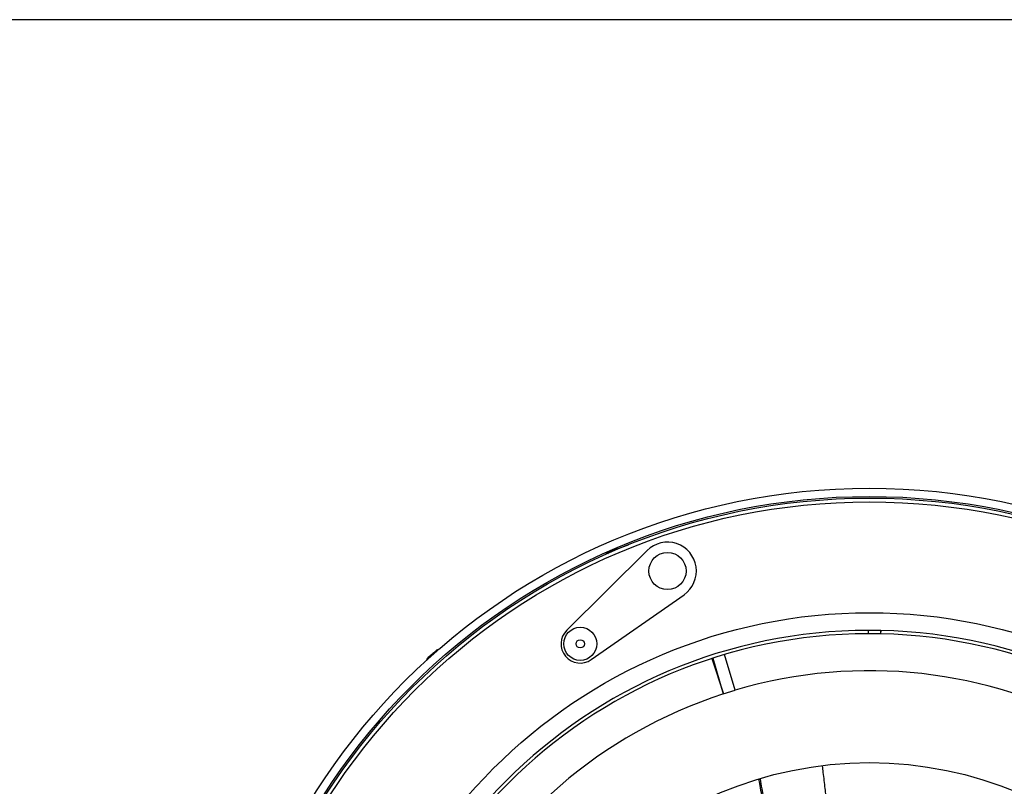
# Model space of a CAD drawing. Extents: x 5 to 297, y -3 to 205.
# Tile 34 of 35: x 197 to 244, y 158 to 195. Entities that reach past the tile are written whole.
import ezdxf

# ---------------------------------------------------------------- set-up
doc = ezdxf.new("R2010")
doc.units = 0
doc.layers.get('0').update_dxf_attribs({"linetype": 'CONTINUOUS'})

msp = doc.modelspace()

# ---------------------------------------------------------------- linework, layer by layer
at = {"color": 7, "linetype": 'CONTINUOUS'}
for p, q in [((292, 195), (5, 195)), ((227.029, 169.314), (223.136, 165.457)), ((225.024, 169.196), (226.129, 169.594)), ((225.024, 169.196), (225.136, 169.176)), ((224.323, 164.034), (228.816, 167.171)), ((238.335, 165.449), (237.735, 165.448)), ((237.735, 165.448), (237.735, 165.288)), ((238.335, 165.449), (238.335, 165.289)), ((238.338, 165.442), (238.335, 165.282)), ((238.335, 165.289), (237.735, 165.288)), ((216.375, 164.058), (216.347, 164.003)), ((216.501, 164.183), (216.498, 164.191)), ((216.512, 164.175), (216.499, 164.191)), ((216.783, 164.43), (216.798, 164.412)), ((216.818, 164.466), (216.838, 164.442)), ((230.165, 164.083), (230.719, 162.371)), ((230.209, 164.098), (230.717, 162.378)), ((230.717, 162.378), (231.293, 162.548))]:
    msp.add_line(p, q, dxfattribs=at)
at = {"color": 8, "linetype": 'CONTINUOUS'}
for p, q in [((216.404, 164.094), (216.4, 164.098)), ((216.508, 164.174), (216.501, 164.183)), ((216.558, 164.205), (216.545, 164.22)), ((216.849, 164.453), (216.838, 164.466)), ((230.231, 164.026), (230.188, 164.012)), ((231.293, 162.548), (230.783, 164.275))]:
    msp.add_line(p, q, dxfattribs=at)
at = {"color": 7, "linetype": 'CONTINUOUS', "flags": 128}
for points in [[(238.335, 165.442), (238.335, 165.442), (238.336, 165.442), (238.336, 165.442), (238.337, 165.442), (238.337, 165.442), (238.338, 165.442), (238.338, 165.442), (238.338, 165.442)], [(216.936, 164.528), (216.926, 164.525), (216.853, 164.495)], [(216.422, 164.133), (216.38, 164.066), (216.378, 164.063)]]:
    msp.add_lwpolyline(points, dxfattribs=at)
at = {"color": 7, "linetype": 'CONTINUOUS'}
for centre, radius in [((237.79, 140.548), 31.78), ((237.79, 140.548), 31.38), ((237.79, 140.548), 31.3), ((237.79, 140.548), 31.12), ((228.014, 168.319), 0.9), ((237.79, 140.548), 25.754), ((223.79, 164.796), 0.8), ((223.79, 164.796), 0.2), ((237.79, 140.548), 18.5)]:
    msp.add_circle(centre, radius, dxfattribs=at)
for centre, radius, start, end in [((228.014, 168.319), 1.4, 304.9249, 134.7292), ((237.79, 140.548), 24.9, 90.1281, 88.7384), ((223.79, 164.796), 0.93, 134.7292, 304.9249), ((237.79, 140.548), 24.74, 90.1281, 88.7384), ((237.79, 140.548), 24.74, 88.7384, 90.1281), ((237.79, 140.548), 22.94, 107.9526, 106.4538)]:
    msp.add_arc(centre, radius, start, end, dxfattribs=at)
for points, knots in [([(216.892, 164.511), (216.881, 164.506), (216.858, 164.496), (216.832, 164.482), (216.818, 164.472), (216.816, 164.466), (216.824, 164.464), (216.834, 164.465), (216.838, 164.466)], [0, 0, 0, 0, 0.182857, 0.366252, 0.541828, 0.711902, 0.883355, 1, 1, 1, 1]), ([(216.835, 164.484), (216.835, 164.484), (216.835, 164.486), (216.843, 164.49), (216.852, 164.494), (216.853, 164.495)], [0, 0, 0, 0, 0.405617, 0.913855, 1, 1, 1, 1]), ([(216.935, 164.528), (216.932, 164.527), (216.924, 164.524), (216.909, 164.518), (216.897, 164.513), (216.892, 164.511)], [0, 0, 0, 0, 0.277366, 0.728443, 1, 1, 1, 1]), ([(216.37, 164.047), (216.371, 164.049), (216.373, 164.053), (216.381, 164.067), (216.39, 164.083), (216.397, 164.094), (216.4, 164.098)], [0, 0, 0, 0, 0.267989, 0.542224, 0.827974, 1, 1, 1, 1]), ([(216.415, 164.111), (216.41, 164.103), (216.4, 164.088), (216.386, 164.068), (216.376, 164.053), (216.371, 164.046), (216.371, 164.047), (216.371, 164.047)], [0, 0, 0, 0, 0.225797, 0.452155, 0.672214, 0.882147, 1, 1, 1, 1]), ([(216.4, 164.098), (216.407, 164.108), (216.421, 164.129), (216.438, 164.152), (216.452, 164.165), (216.455, 164.164), (216.457, 164.164)], [0, 0, 0, 0, 0.257318, 0.515392, 0.762464, 1, 1, 1, 1]), ([(216.497, 164.193), (216.494, 164.193), (216.488, 164.194), (216.471, 164.181), (216.451, 164.159), (216.431, 164.135), (216.42, 164.118), (216.415, 164.111)], [0, 0, 0, 0, 0.224431, 0.439294, 0.647424, 0.857241, 1, 1, 1, 1]), ([(216.437, 164.15), (216.436, 164.15), (216.435, 164.15), (216.429, 164.143), (216.424, 164.135), (216.423, 164.133)], [0, 0, 0, 0, 0.402165, 0.906077, 1, 1, 1, 1]), ([(216.487, 164.191), (216.487, 164.192), (216.495, 164.201), (216.51, 164.213), (216.525, 164.224), (216.53, 164.224), (216.531, 164.224)], [0, 0, 0, 0, 0.011404, 0.482801, 0.939423, 1, 1, 1, 1]), ([(216.608, 164.272), (216.605, 164.267), (216.601, 164.256), (216.587, 164.236), (216.57, 164.216), (216.551, 164.198), (216.534, 164.184), (216.519, 164.176), (216.507, 164.173), (216.502, 164.176), (216.501, 164.181), (216.501, 164.183)], [0, 0, 0, 0, 0.122878, 0.246179, 0.366051, 0.480407, 0.590784, 0.700421, 0.812612, 0.929512, 1, 1, 1, 1]), ([(216.587, 164.275), (216.587, 164.275), (216.578, 164.271), (216.559, 164.254), (216.533, 164.229), (216.514, 164.205), (216.505, 164.191), (216.503, 164.187)], [0, 0, 0, 0, 0.007093, 0.298933, 0.581628, 0.866614, 1, 1, 1, 1]), ([(216.514, 164.173), (216.518, 164.179), (216.528, 164.191), (216.538, 164.207), (216.543, 164.216), (216.545, 164.22)], [0, 0, 0, 0, 0.322393, 0.745335, 1, 1, 1, 1]), ([(216.545, 164.22), (216.55, 164.229), (216.561, 164.247), (216.586, 164.276), (216.613, 164.3), (216.63, 164.311), (216.637, 164.316)], [0, 0, 0, 0, 0.272341, 0.545556, 0.807122, 1, 1, 1, 1]), ([(216.747, 164.389), (216.737, 164.386), (216.718, 164.378), (216.685, 164.358), (216.654, 164.335), (216.63, 164.31), (216.614, 164.288), (216.609, 164.277), (216.608, 164.272)], [0, 0, 0, 0, 0.182812, 0.366209, 0.541787, 0.711862, 0.883314, 1, 1, 1, 1]), ([(216.785, 164.442), (216.785, 164.442), (216.774, 164.435), (216.759, 164.422), (216.744, 164.405), (216.74, 164.394), (216.743, 164.389), (216.745, 164.387)], [0, 0, 0, 0, 0.006657, 0.281842, 0.5484, 0.817118, 1, 1, 1, 1]), ([(216.784, 164.43), (216.783, 164.431), (216.779, 164.433), (216.784, 164.441), (216.796, 164.454), (216.812, 164.464), (216.818, 164.468)], [0, 0, 0, 0, 0.072378, 0.42069, 0.754152, 1, 1, 1, 1]), ([(216.838, 164.466), (216.843, 164.466), (216.85, 164.467), (216.852, 164.464), (216.852, 164.463)], [0, 0, 0, 0, 0.664605, 1, 1, 1, 1]), ([(235.505, 158.881), (235.518, 158.776), (235.562, 158.413), (235.618, 157.94), (235.68, 157.415), (235.736, 156.942), (235.806, 156.344), (235.856, 155.903), (235.883, 155.669)], [0, 0, 0, 0, 0.098785, 0.340518, 0.442759, 0.589763, 0.781883, 1, 1, 1, 1]), ([(232.43, 158.235), (232.436, 158.197), (232.467, 158.025), (232.529, 157.702), (232.627, 157.207), (232.723, 156.736), (232.791, 156.416), (232.814, 156.306)], [0, 0, 0, 0, 0.059702, 0.266449, 0.501494, 0.829216, 1, 1, 1, 1]), ([(232.496, 158.258), (232.523, 158.1), (232.637, 157.437), (232.79, 156.781), (232.907, 156.281)], [0, 0, 0, 0, 0.23812, 1, 1, 1, 1])]:
    msp.add_open_spline(points, degree=3, knots=knots, dxfattribs=at)

doc.saveas('drawing.dxf')
